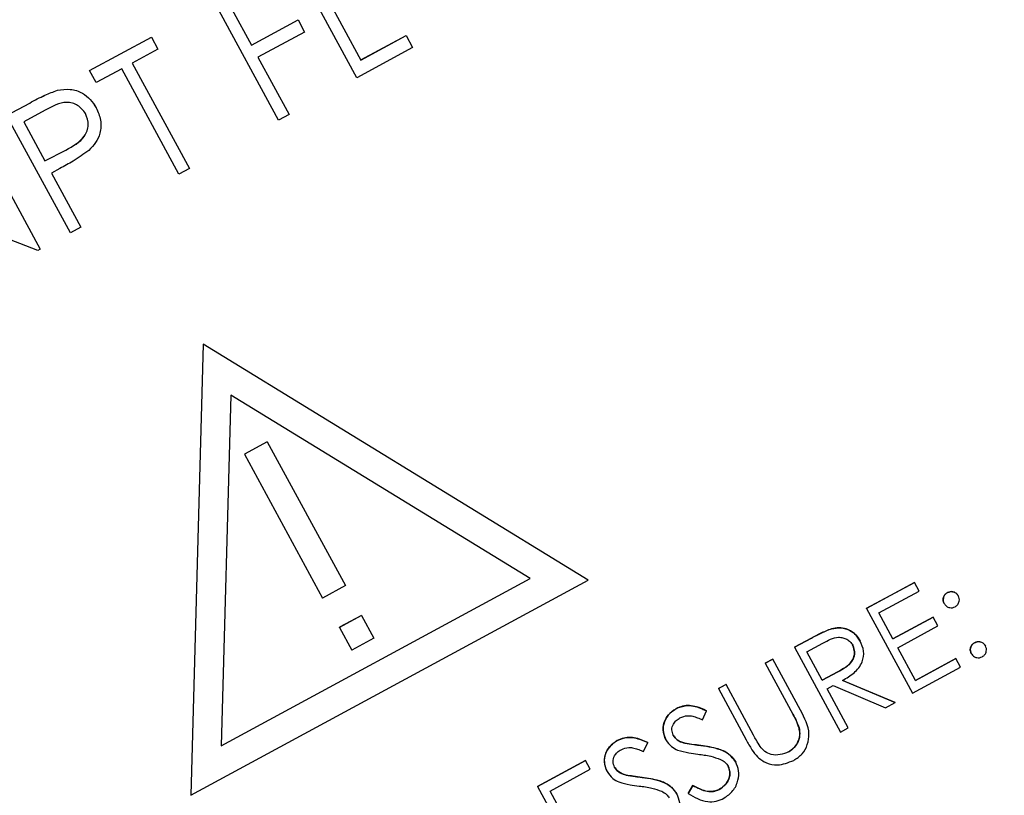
# Model space of a CAD drawing. Header units: inches. Extents: x 0.6 to 33.8, y 0 to 21.7.
# Tile 46 of 169: x 12.49 to 12.656, y 15.302 to 15.432. Entities that reach past the tile are written whole.
import ezdxf

# ---------------------------------------------------------------- set-up
doc = ezdxf.new("R2010")
doc.units = ezdxf.units.IN
doc.header["$MEASUREMENT"] = 0
doc.layers.add('FORMAT', color=7, linetype='Continuous')
doc.styles.add('SLDTEXTSTYLE3', font='TXT', dxfattribs={"width": 0.75})
doc.dimstyles.new('SLDDIMSTYLE0', dxfattribs={"dimtxt": 0.125, "dimasz": 0.13, "dimexe": 0, "dimexo": 0.0625, "dimgap": 0.03125, "dimtad": 0, "dimtih": 1, "dimtoh": 1, "dimdec": 1, "dimlfac": 4, "dimrnd": 1e-09, "dimzin": 12, "dimdsep": 46, "dimtxsty": 'SLDTEXTSTYLE3', "dimsah": 1, "dimcen": 0.09, "dimadec": 0, "dimazin": 3, "dimtfac": 1, "dimtdec": 1, "dimtofl": 0, "dimtmove": 0, "dimatfit": 3, "dimfxl": 0, "dimfrac": 2, "dimtolj": 1, "dimtzin": 12, "dimarcsym": 0})

# ---------------------------------------------------------------- blocks, each defined once
blk = doc.blocks.new('_D_3')
at = {"layer": 'FORMAT'}
for p, q in [((5.99027, 17.00098), (3.34158, 17.00098)), ((3.46658, 17.00098), (3.46658, 10.7356)), ((3.28186, 10.71021), (3.24378, 10.71021)), ((3.24378, 10.71021), (3.24378, 10.51177)), ((3.65131, 10.71021), (3.68939, 10.71021)), ((3.68939, 10.71021), (3.68939, 10.51177)), ((3.24378, 10.51177), (3.28186, 10.51177)), ((3.68939, 10.51177), (3.65131, 10.51177)), ((3.46658, 4.05937), (3.46658, 10.32475)), ((13.00303, 4.05937), (3.34158, 4.05937))]:
    blk.add_line(p, q, dxfattribs=at)
for points in [[(3.46658, 17.00098), (3.44658, 16.87098), (3.48658, 16.87098)], [(3.46658, 4.05937), (3.48658, 4.18937), (3.44658, 4.18937)]]:
    blk.add_solid(points, dxfattribs=at)
at = {"layer": 'FORMAT', "char_height": 0.125, "attachment_point": 1, "style": 'SLDTEXTSTYLE3'}
for s, insert in [('1315', (3.28186, 10.67291)), ('51.8', (3.30495, 10.48588))]:
    blk.add_mtext(s, dxfattribs=dict(at, insert=insert))

msp = doc.modelspace()

# ---------------------------------------------------------------- linework, layer by layer
at = {"color": 7, "linetype": 'Continuous'}
for p, q in [((12.54711, 15.42236), (12.53638, 15.44214)), ((12.53816, 15.4431), (12.54778, 15.42535)), ((12.53392, 15.41521), (12.5232, 15.43499)), ((12.52607, 15.43392), (12.52937, 15.42784)), ((12.52937, 15.42784), (12.53723, 15.4321)), ((12.52937, 15.42784), (12.53723, 15.4321)), ((12.53723, 15.4321), (12.53833, 15.43007)), ((12.53723, 15.4321), (12.53723, 15.4321)), ((12.50215, 15.42358), (12.51255, 15.42922)), ((12.50215, 15.42358), (12.51255, 15.42921)), ((12.51255, 15.42921), (12.51255, 15.42922)), ((12.51255, 15.42921), (12.51365, 15.42719)), ((12.53833, 15.43007), (12.53047, 15.42581)), ((12.54778, 15.42536), (12.55539, 15.42948)), ((12.54778, 15.42535), (12.55539, 15.42948)), ((12.55539, 15.42948), (12.55649, 15.42745)), ((12.55539, 15.42948), (12.55539, 15.42948)), ((12.51365, 15.42719), (12.50934, 15.42485)), ((12.55649, 15.42745), (12.54711, 15.42236)), ((12.53047, 15.42581), (12.5357, 15.41617)), ((12.50215, 15.42358), (12.50215, 15.42358)), ((12.50325, 15.42155), (12.50215, 15.42358)), ((12.50756, 15.42389), (12.50325, 15.42155)), ((12.51718, 15.40614), (12.50756, 15.42389)), ((12.50934, 15.42485), (12.51896, 15.4071)), ((12.49675, 15.42026), (12.49675, 15.42027)), ((12.4882, 15.41602), (12.49208, 15.41812)), ((12.4882, 15.41602), (12.49208, 15.41812)), ((12.49208, 15.41812), (12.49208, 15.41812)), ((12.50325, 15.41731), (12.50325, 15.41731)), ((12.49893, 15.39624), (12.4882, 15.41602)), ((12.4947, 15.41691), (12.49108, 15.41495)), ((12.5357, 15.41617), (12.53392, 15.41521)), ((12.49108, 15.41495), (12.49465, 15.40836)), ((12.48313, 15.41327), (12.49385, 15.39349)), ((12.49465, 15.40836), (12.49814, 15.41019)), ((12.49465, 15.40836), (12.49814, 15.41019)), ((12.49814, 15.41019), (12.49814, 15.41019)), ((12.49717, 15.4071), (12.49575, 15.40633)), ((12.51896, 15.4071), (12.51718, 15.40614)), ((12.49575, 15.40633), (12.5007, 15.3972)), ((12.49345, 15.39327), (12.47199, 15.40173)), ((12.5007, 15.3972), (12.49893, 15.39624)), ((12.49385, 15.39349), (12.49345, 15.39327)), ((12.52125, 15.37754), (12.51921, 15.30159)), ((12.52125, 15.37754), (12.51921, 15.30159)), ((12.58601, 15.33781), (12.52125, 15.37754)), ((12.52125, 15.37754), (12.52125, 15.37754)), ((12.58601, 15.3378), (12.52125, 15.37754)), ((12.5259, 15.36897), (12.52431, 15.3099)), ((12.57627, 15.33806), (12.5259, 15.36897)), ((12.53205, 15.3611), (12.5282, 15.35901)), ((12.53205, 15.36109), (12.5282, 15.35901)), ((12.53205, 15.36109), (12.53205, 15.3611)), ((12.53205, 15.36109), (12.54518, 15.33688)), ((12.5282, 15.35901), (12.54133, 15.33479)), ((12.5282, 15.35901), (12.5282, 15.35901)), ((12.51921, 15.30159), (12.58601, 15.3378)), ((12.52431, 15.3099), (12.57626, 15.33807)), ((12.52431, 15.3099), (12.57627, 15.33806)), ((12.58601, 15.3378), (12.58601, 15.33781)), ((12.54518, 15.33688), (12.54133, 15.33479)), ((12.63284, 15.33307), (12.6409, 15.33743)), ((12.6409, 15.33743), (12.63284, 15.33306)), ((12.63492, 15.33229), (12.6417, 15.33597)), ((12.6409, 15.33743), (12.6409, 15.33743)), ((12.6417, 15.33597), (12.6409, 15.33743)), ((12.64646, 15.3357), (12.64646, 15.33571)), ((12.64829, 15.33516), (12.64829, 15.33516)), ((12.63284, 15.33306), (12.63284, 15.33307)), ((12.63284, 15.33306), (12.64059, 15.31878)), ((12.64591, 15.33387), (12.64591, 15.33387)), ((12.54789, 15.33188), (12.54417, 15.32987)), ((12.54789, 15.33188), (12.54418, 15.32986)), ((12.54789, 15.33188), (12.54998, 15.32802)), ((12.54789, 15.33188), (12.54789, 15.33188)), ((12.6373, 15.3279), (12.63492, 15.33229)), ((12.6373, 15.3279), (12.64408, 15.33157)), ((12.64408, 15.33157), (12.6373, 15.3279)), ((12.64487, 15.33011), (12.64408, 15.33157)), ((12.64408, 15.33157), (12.64408, 15.33157)), ((12.54418, 15.32986), (12.54417, 15.32987)), ((12.54418, 15.32986), (12.54627, 15.32601)), ((12.62696, 15.32962), (12.62695, 15.32962)), ((12.6381, 15.32643), (12.64487, 15.33011)), ((12.54998, 15.32802), (12.54627, 15.32601)), ((12.62075, 15.32651), (12.62361, 15.32806)), ((12.62361, 15.32806), (12.62075, 15.32651)), ((12.62361, 15.32806), (12.62361, 15.32806)), ((12.6318, 15.32755), (12.6318, 15.32756)), ((12.62075, 15.32651), (12.62075, 15.32651)), ((12.62075, 15.32651), (12.6285, 15.31222)), ((12.62283, 15.32574), (12.62551, 15.32719)), ((12.64107, 15.32094), (12.6381, 15.32643)), ((12.65103, 15.32728), (12.65102, 15.32728)), ((12.65286, 15.32674), (12.65286, 15.32674)), ((12.61581, 15.32383), (12.61709, 15.32453)), ((12.61709, 15.32452), (12.61581, 15.32383)), ((12.61709, 15.32452), (12.61709, 15.32453)), ((12.62177, 15.3159), (12.61709, 15.32452)), ((12.62541, 15.32098), (12.62283, 15.32574)), ((12.64107, 15.32094), (12.64785, 15.32462)), ((12.64785, 15.32461), (12.64107, 15.32094)), ((12.64785, 15.32461), (12.64785, 15.32462)), ((12.64865, 15.32315), (12.64785, 15.32461)), ((12.65048, 15.32545), (12.65048, 15.32545)), ((12.61581, 15.32383), (12.62045, 15.31527)), ((12.61581, 15.32383), (12.61581, 15.32383)), ((12.64059, 15.31878), (12.64865, 15.32315)), ((12.62804, 15.32238), (12.62541, 15.32098)), ((12.62541, 15.32098), (12.62804, 15.32238)), ((12.62804, 15.32238), (12.62804, 15.32238)), ((12.63766, 15.31719), (12.62883, 15.32094)), ((12.62884, 15.32094), (12.63765, 15.31719)), ((12.60793, 15.31956), (12.60921, 15.32026)), ((12.60922, 15.32025), (12.60793, 15.31956)), ((12.60793, 15.31956), (12.61261, 15.31093)), ((12.60793, 15.31956), (12.60793, 15.31956)), ((12.60922, 15.32025), (12.60921, 15.32026)), ((12.61386, 15.31169), (12.60922, 15.32025)), ((12.62621, 15.31951), (12.62725, 15.32008)), ((12.62978, 15.31292), (12.62621, 15.31951)), ((12.62725, 15.32008), (12.63607, 15.31633)), ((12.60082, 15.31617), (12.60081, 15.31618)), ((12.63607, 15.31633), (12.63766, 15.31719)), ((12.63766, 15.31719), (12.63765, 15.31719)), ((12.60525, 15.31431), (12.60593, 15.31582)), ((12.60593, 15.31582), (12.60593, 15.31582)), ((12.62151, 15.31297), (12.6215, 15.31298)), ((12.6285, 15.31222), (12.62978, 15.31292)), ((12.59093, 15.31081), (12.59092, 15.31081)), ((12.59536, 15.30895), (12.59604, 15.31046)), ((12.59604, 15.31046), (12.59604, 15.31046)), ((12.5991, 15.31093), (12.5991, 15.31093)), ((12.6023, 15.31035), (12.60229, 15.31035)), ((12.60499, 15.30997), (12.60498, 15.30997)), ((12.61265, 15.31087), (12.61265, 15.31086)), ((12.61973, 15.30889), (12.61973, 15.3089)), ((12.57753, 15.30308), (12.58559, 15.30745)), ((12.58559, 15.30744), (12.57753, 15.30307)), ((12.57961, 15.3023), (12.58638, 15.30598)), ((12.58559, 15.30744), (12.58559, 15.30745)), ((12.58638, 15.30598), (12.58559, 15.30744)), ((12.61085, 15.30718), (12.61085, 15.30719)), ((12.58921, 15.30557), (12.58921, 15.30557)), ((12.59241, 15.30499), (12.5924, 15.30499)), ((12.5951, 15.30461), (12.59509, 15.30461)), ((12.57753, 15.30307), (12.57753, 15.30308)), ((12.57753, 15.30307), (12.58528, 15.28879)), ((12.60283, 15.30188), (12.60364, 15.30326)), ((12.60364, 15.30325), (12.60283, 15.30187)), ((12.60364, 15.30325), (12.60364, 15.30326)), ((12.51921, 15.30159), (12.51921, 15.30159)), ((12.58199, 15.29791), (12.57961, 15.3023)), ((12.60096, 15.30182), (12.60096, 15.30183)), ((12.60283, 15.30187), (12.60283, 15.30188)), ((12.60807, 15.30257), (12.60807, 15.30258))]:
    msp.add_line(p, q, dxfattribs=at)
for points, knots in [([(12.49208, 15.41812), (12.49292, 15.41858), (12.49443, 15.41941), (12.49604, 15.42), (12.49675, 15.42027)], [0, 0, 0, 0, 0.560314, 1, 1, 1, 1]), ([(12.49208, 15.41812), (12.49293, 15.41858), (12.49443, 15.4194), (12.49604, 15.42), (12.49675, 15.42026)], [0, 0, 0, 0, 0.560314, 1, 1, 1, 1]), ([(12.49675, 15.42027), (12.49746, 15.42038), (12.4989, 15.42059), (12.50087, 15.41993), (12.50235, 15.41877), (12.50295, 15.4178), (12.50325, 15.41731)], [0, 0, 0, 0, 0.279705, 0.559381, 0.779509, 1, 1, 1, 1]), ([(12.49675, 15.42026), (12.49747, 15.42037), (12.4989, 15.42059), (12.50087, 15.41993), (12.50235, 15.41876), (12.50295, 15.41779), (12.50325, 15.41731)], [0, 0, 0, 0, 0.279705, 0.559381, 0.779509, 1, 1, 1, 1]), ([(12.50148, 15.41634), (12.50108, 15.41686), (12.50048, 15.41764), (12.49927, 15.41814), (12.49733, 15.41838), (12.49587, 15.41756), (12.4947, 15.41691)], [0, 0, 0, 0, 0.248969, 0.374729, 0.500383, 1, 1, 1, 1]), ([(12.50325, 15.41731), (12.50356, 15.41663), (12.50417, 15.41528), (12.50404, 15.41315), (12.50325, 15.4114), (12.50243, 15.41057), (12.50203, 15.41015)], [0, 0, 0, 0, 0.280099, 0.559324, 0.779458, 1, 1, 1, 1]), ([(12.49814, 15.41019), (12.49935, 15.41084), (12.50086, 15.41165), (12.50178, 15.41343), (12.50205, 15.41475), (12.50171, 15.41571), (12.50148, 15.41634)], [0, 0, 0, 0, 0.499721, 0.62535, 0.751083, 1, 1, 1, 1]), ([(12.49814, 15.41019), (12.49934, 15.41084), (12.50085, 15.41166), (12.50178, 15.41344), (12.50205, 15.41476), (12.50171, 15.41571), (12.50148, 15.41634)], [0, 0, 0, 0, 0.499721, 0.62535, 0.751083, 1, 1, 1, 1]), ([(12.50203, 15.41015), (12.50115, 15.40953), (12.4996, 15.40841), (12.49791, 15.4075), (12.49717, 15.4071)], [0, 0, 0, 0, 0.559694, 1, 1, 1, 1]), ([(12.64646, 15.33571), (12.64664, 15.33578), (12.64702, 15.33593), (12.64758, 15.33582), (12.64803, 15.33556), (12.64821, 15.3353), (12.64829, 15.33516)], [0, 0, 0, 0, 0.279602, 0.559212, 0.779475, 1, 1, 1, 1]), ([(12.64829, 15.33516), (12.64818, 15.33533), (12.64795, 15.33566), (12.64741, 15.33586), (12.64689, 15.33589), (12.6466, 15.33577), (12.64646, 15.3357)], [0, 0, 0, 0, 0.279517, 0.559326, 0.779544, 1, 1, 1, 1]), ([(12.64591, 15.33387), (12.64584, 15.33406), (12.64569, 15.33443), (12.6458, 15.335), (12.64606, 15.33545), (12.64633, 15.33562), (12.64646, 15.33571)], [0, 0, 0, 0, 0.279585, 0.559454, 0.779697, 1, 1, 1, 1]), ([(12.64646, 15.3357), (12.64629, 15.33559), (12.64597, 15.33536), (12.64576, 15.33482), (12.64573, 15.3343), (12.64585, 15.33401), (12.64591, 15.33387)], [0, 0, 0, 0, 0.279628, 0.559268, 0.779583, 1, 1, 1, 1]), ([(12.64775, 15.33332), (12.64791, 15.33344), (12.64824, 15.33367), (12.64845, 15.33421), (12.64849, 15.33473), (12.64836, 15.33502), (12.64829, 15.33516)], [0, 0, 0, 0, 0.279602, 0.559212, 0.779475, 1, 1, 1, 1]), ([(12.64591, 15.33387), (12.64603, 15.3337), (12.64626, 15.33338), (12.6468, 15.33316), (12.64732, 15.33314), (12.6476, 15.33326), (12.64775, 15.33332)], [0, 0, 0, 0, 0.279576, 0.559284, 0.779552, 1, 1, 1, 1]), ([(12.62361, 15.32806), (12.62422, 15.32839), (12.6253, 15.32898), (12.62645, 15.32943), (12.62695, 15.32962)], [0, 0, 0, 0, 0.56024, 1, 1, 1, 1]), ([(12.62696, 15.32962), (12.62632, 15.32936), (12.62517, 15.32891), (12.62409, 15.32832), (12.62361, 15.32806)], [0, 0, 0, 0, 0.559717, 1, 1, 1, 1]), ([(12.62695, 15.32962), (12.62748, 15.32972), (12.62854, 15.32991), (12.63, 15.32945), (12.63113, 15.32863), (12.63157, 15.32791), (12.6318, 15.32756)], [0, 0, 0, 0, 0.2797971, 0.5594998, 0.7796265, 1, 1, 1, 1]), ([(12.6318, 15.32755), (12.63151, 15.328), (12.63092, 15.3289), (12.62956, 15.32963), (12.62819, 15.32987), (12.62737, 15.3297), (12.62696, 15.32962)], [0, 0, 0, 0, 0.279899, 0.559327, 0.779605, 1, 1, 1, 1]), ([(12.62551, 15.32719), (12.62636, 15.32767), (12.62743, 15.32827), (12.62887, 15.32815), (12.62954, 15.32788), (12.63013, 15.32746), (12.63039, 15.32706), (12.63052, 15.32686)], [0, 0, 0, 0, 0.498719, 0.624046, 0.749383, 0.874693, 1, 1, 1, 1]), ([(12.62883, 15.32094), (12.6295, 15.32132), (12.63082, 15.3221), (12.63221, 15.32383), (12.63251, 15.32587), (12.63204, 15.32699), (12.6318, 15.32755)], [0, 0, 0, 0, 0.281289, 0.560374, 0.77996, 1, 1, 1, 1]), ([(12.62804, 15.32238), (12.62891, 15.32286), (12.63001, 15.32346), (12.63071, 15.32474), (12.63093, 15.3257), (12.63068, 15.3264), (12.63051, 15.32687)], [0, 0, 0, 0, 0.499827, 0.625498, 0.751208, 1, 1, 1, 1]), ([(12.63052, 15.32686), (12.63068, 15.3264), (12.63093, 15.3257), (12.63072, 15.32474), (12.63001, 15.32345), (12.62891, 15.32285), (12.62804, 15.32238)], [0, 0, 0, 0, 0.248792, 0.374502, 0.500173, 1, 1, 1, 1]), ([(12.65048, 15.32545), (12.6504, 15.32564), (12.65025, 15.32601), (12.65037, 15.32657), (12.65063, 15.32702), (12.65089, 15.3272), (12.65102, 15.32728)], [0, 0, 0, 0, 0.279576, 0.559284, 0.779552, 1, 1, 1, 1]), ([(12.65103, 15.32728), (12.65086, 15.32717), (12.65053, 15.32693), (12.65032, 15.3264), (12.65029, 15.32588), (12.65042, 15.32559), (12.65048, 15.32545)], [0, 0, 0, 0, 0.2796468, 0.5592988, 0.7796148, 1, 1, 1, 1]), ([(12.65102, 15.32728), (12.65121, 15.32736), (12.65158, 15.32751), (12.65215, 15.32739), (12.6526, 15.32714), (12.65277, 15.32687), (12.65286, 15.32674)], [0, 0, 0, 0, 0.2796016, 0.559212, 0.7794752, 1, 1, 1, 1]), ([(12.65286, 15.32674), (12.65275, 15.3269), (12.65252, 15.32723), (12.65198, 15.32744), (12.65146, 15.32747), (12.65117, 15.32734), (12.65103, 15.32728)], [0, 0, 0, 0, 0.279517, 0.559326, 0.779544, 1, 1, 1, 1]), ([(12.65232, 15.3249), (12.65248, 15.32502), (12.65281, 15.32525), (12.65302, 15.32578), (12.65305, 15.3263), (12.65292, 15.32659), (12.65286, 15.32674)], [0, 0, 0, 0, 0.279537, 0.559056, 0.779442, 1, 1, 1, 1]), ([(12.65048, 15.32545), (12.6506, 15.32528), (12.65083, 15.32496), (12.65136, 15.32474), (12.65188, 15.32472), (12.65217, 15.32484), (12.65232, 15.3249)], [0, 0, 0, 0, 0.279539, 0.5593268, 0.7796885, 1, 1, 1, 1]), ([(12.5991, 15.31093), (12.59889, 15.31148), (12.59846, 15.31256), (12.59884, 15.31419), (12.59968, 15.31543), (12.60044, 15.31593), (12.60081, 15.31618)], [0, 0, 0, 0, 0.279553, 0.558798, 0.779378, 1, 1, 1, 1]), ([(12.60082, 15.31617), (12.60034, 15.31584), (12.59939, 15.31518), (12.59866, 15.31369), (12.59857, 15.31219), (12.59893, 15.31135), (12.5991, 15.31093)], [0, 0, 0, 0, 0.279956, 0.559472, 0.779671, 1, 1, 1, 1]), ([(12.60081, 15.31618), (12.60138, 15.3164), (12.60232, 15.31678), (12.60373, 15.31665), (12.60486, 15.31631), (12.60557, 15.31598), (12.60593, 15.31582)], [0, 0, 0, 0, 0.338729, 0.558835, 0.779344, 1, 1, 1, 1]), ([(12.60593, 15.31582), (12.60538, 15.31607), (12.60447, 15.31648), (12.60309, 15.31674), (12.6019, 15.31666), (12.60118, 15.31633), (12.60082, 15.31617)], [0, 0, 0, 0, 0.340248, 0.56021, 0.780132, 1, 1, 1, 1]), ([(12.60035, 15.31169), (12.60024, 15.312), (12.6, 15.31262), (12.60029, 15.31354), (12.60081, 15.31422), (12.60125, 15.31449), (12.60147, 15.31463)], [0, 0, 0, 0, 0.2789957, 0.558594, 0.779214, 1, 1, 1, 1]), ([(12.60147, 15.31463), (12.60189, 15.3148), (12.60259, 15.31507), (12.60362, 15.31492), (12.60445, 15.31465), (12.60498, 15.31443), (12.60525, 15.31431)], [0, 0, 0, 0, 0.338433, 0.558587, 0.77925, 1, 1, 1, 1]), ([(12.6215, 15.31298), (12.62133, 15.31342), (12.62103, 15.31421), (12.62063, 15.31495), (12.62045, 15.31527)], [0, 0, 0, 0, 0.559624, 1, 1, 1, 1]), ([(12.62045, 15.31527), (12.62068, 15.31485), (12.62108, 15.31411), (12.62138, 15.31332), (12.62151, 15.31297)], [0, 0, 0, 0, 0.560315, 1, 1, 1, 1]), ([(12.6206, 15.30747), (12.6211, 15.3078), (12.62212, 15.30847), (12.62299, 15.31011), (12.62341, 15.31275), (12.62245, 15.3146), (12.62177, 15.3159)], [0, 0, 0, 0, 0.1869521, 0.3736827, 0.5605195, 1, 1, 1, 1]), ([(12.61973, 15.3089), (12.6201, 15.30915), (12.62084, 15.30966), (12.62147, 15.31078), (12.62168, 15.31193), (12.62156, 15.31263), (12.6215, 15.31298)], [0, 0, 0, 0, 0.2797867, 0.5593768, 0.7795688, 1, 1, 1, 1]), ([(12.62151, 15.31297), (12.62157, 15.31253), (12.62171, 15.31164), (12.6213, 15.31042), (12.62062, 15.30948), (12.62003, 15.30909), (12.61973, 15.30889)], [0, 0, 0, 0, 0.279956, 0.559456, 0.779741, 1, 1, 1, 1]), ([(12.59092, 15.31081), (12.59149, 15.31104), (12.59243, 15.31142), (12.59384, 15.31129), (12.59497, 15.31095), (12.59568, 15.31062), (12.59604, 15.31046)], [0, 0, 0, 0, 0.338729, 0.558835, 0.779344, 1, 1, 1, 1]), ([(12.59604, 15.31046), (12.59549, 15.31071), (12.59458, 15.31112), (12.5932, 15.31138), (12.59201, 15.31129), (12.59129, 15.31097), (12.59093, 15.31081)], [0, 0, 0, 0, 0.340248, 0.56021, 0.780132, 1, 1, 1, 1]), ([(12.60035, 15.31169), (12.60048, 15.3115), (12.60073, 15.31112), (12.60139, 15.31063), (12.60195, 15.31046), (12.60229, 15.31035)], [0, 0, 0, 0, 0.279946, 0.559774, 1, 1, 1, 1]), ([(12.6023, 15.31035), (12.60185, 15.31048), (12.60105, 15.31072), (12.60057, 15.31139), (12.60035, 15.31169)], [0, 0, 0, 0, 0.56065, 1, 1, 1, 1]), ([(12.61494, 15.30983), (12.61473, 15.31017), (12.61435, 15.31078), (12.61401, 15.31142), (12.61386, 15.31169)], [0, 0, 0, 0, 0.559876, 1, 1, 1, 1]), ([(12.58921, 15.30557), (12.589, 15.30611), (12.58857, 15.30719), (12.58895, 15.30882), (12.58979, 15.31007), (12.59055, 15.31056), (12.59092, 15.31081)], [0, 0, 0, 0, 0.279553, 0.558798, 0.779378, 1, 1, 1, 1]), ([(12.59093, 15.31081), (12.59045, 15.31048), (12.5895, 15.30982), (12.58877, 15.30833), (12.58868, 15.30682), (12.58904, 15.30599), (12.58921, 15.30557)], [0, 0, 0, 0, 0.279956, 0.559472, 0.779671, 1, 1, 1, 1]), ([(12.59158, 15.30927), (12.592, 15.30944), (12.5927, 15.30971), (12.59373, 15.30956), (12.59456, 15.30929), (12.59509, 15.30906), (12.59536, 15.30895)], [0, 0, 0, 0, 0.338433, 0.558587, 0.77925, 1, 1, 1, 1]), ([(12.5991, 15.31093), (12.59939, 15.31051), (12.59991, 15.30977), (12.60072, 15.30937), (12.60108, 15.30919)], [0, 0, 0, 0, 0.559025, 1, 1, 1, 1]), ([(12.60229, 15.31035), (12.60279, 15.31027), (12.60369, 15.31012), (12.60459, 15.31002), (12.60498, 15.30997)], [0, 0, 0, 0, 0.559906, 1, 1, 1, 1]), ([(12.60499, 15.30997), (12.60448, 15.31003), (12.60358, 15.31013), (12.60269, 15.31028), (12.6023, 15.31035)], [0, 0, 0, 0, 0.560088, 1, 1, 1, 1]), ([(12.60498, 15.30997), (12.60624, 15.3098), (12.60799, 15.30955), (12.60998, 15.30841), (12.61056, 15.30759), (12.61085, 15.30719)], [0, 0, 0, 0, 0.560115, 0.780284, 1, 1, 1, 1]), ([(12.61085, 15.30718), (12.61047, 15.30769), (12.60969, 15.3087), (12.60756, 15.30959), (12.60596, 15.30983), (12.60499, 15.30997)], [0, 0, 0, 0, 0.278896, 0.558876, 1, 1, 1, 1]), ([(12.61261, 15.31093), (12.61292, 15.31036), (12.61346, 15.30935), (12.61418, 15.30845), (12.6145, 15.30806)], [0, 0, 0, 0, 0.56039, 1, 1, 1, 1]), ([(12.61973, 15.30889), (12.61926, 15.30871), (12.61833, 15.30834), (12.6169, 15.30835), (12.6157, 15.30891), (12.61519, 15.30952), (12.61494, 15.30983)], [0, 0, 0, 0, 0.279985, 0.560094, 0.779635, 1, 1, 1, 1]), ([(12.59046, 15.30632), (12.59035, 15.30664), (12.59011, 15.30726), (12.5904, 15.30818), (12.59092, 15.30886), (12.59136, 15.30913), (12.59158, 15.30927)], [0, 0, 0, 0, 0.278996, 0.558594, 0.779214, 1, 1, 1, 1]), ([(12.60108, 15.30919), (12.60171, 15.30902), (12.60282, 15.30872), (12.60397, 15.30858), (12.60448, 15.30852)], [0, 0, 0, 0, 0.559524, 1, 1, 1, 1]), ([(12.60448, 15.30852), (12.6052, 15.30842), (12.60651, 15.30826), (12.60774, 15.30783), (12.60829, 15.30763)], [0, 0, 0, 0, 0.56033, 1, 1, 1, 1]), ([(12.60829, 15.30763), (12.60857, 15.30748), (12.60909, 15.3072), (12.60942, 15.30672), (12.60956, 15.30651)], [0, 0, 0, 0, 0.560129, 1, 1, 1, 1]), ([(12.6145, 15.30806), (12.61498, 15.30767), (12.61595, 15.30691), (12.61821, 15.30651), (12.61969, 15.3071), (12.6206, 15.30747)], [0, 0, 0, 0, 0.2803926, 0.5609999, 1, 1, 1, 1]), ([(12.59046, 15.30633), (12.59059, 15.30614), (12.59084, 15.30576), (12.5915, 15.30527), (12.59206, 15.3051), (12.5924, 15.30499)], [0, 0, 0, 0, 0.279946, 0.559774, 1, 1, 1, 1]), ([(12.59241, 15.30499), (12.59196, 15.30512), (12.59116, 15.30536), (12.59068, 15.30603), (12.59046, 15.30632)], [0, 0, 0, 0, 0.56065, 1, 1, 1, 1]), ([(12.60807, 15.30258), (12.60843, 15.30282), (12.60916, 15.30332), (12.60978, 15.3044), (12.60993, 15.30555), (12.60968, 15.30619), (12.60956, 15.30651)], [0, 0, 0, 0, 0.280276, 0.560148, 0.780153, 1, 1, 1, 1]), ([(12.60956, 15.30651), (12.60971, 15.30609), (12.61, 15.30526), (12.60962, 15.30404), (12.60894, 15.30314), (12.60836, 15.30276), (12.60807, 15.30257)], [0, 0, 0, 0, 0.278967, 0.558281, 0.779115, 1, 1, 1, 1]), ([(12.60887, 15.30111), (12.60942, 15.30149), (12.61052, 15.30225), (12.61128, 15.304), (12.61146, 15.30573), (12.61105, 15.3067), (12.61085, 15.30718)], [0, 0, 0, 0, 0.279806, 0.559627, 0.779888, 1, 1, 1, 1]), ([(12.58921, 15.30557), (12.5895, 15.30515), (12.59002, 15.3044), (12.59083, 15.304), (12.59119, 15.30383)], [0, 0, 0, 0, 0.559025, 1, 1, 1, 1]), ([(12.5924, 15.30499), (12.5929, 15.30491), (12.5938, 15.30476), (12.5947, 15.30466), (12.59509, 15.30461)], [0, 0, 0, 0, 0.559906, 1, 1, 1, 1]), ([(12.5951, 15.30461), (12.59459, 15.30467), (12.59369, 15.30477), (12.5928, 15.30492), (12.59241, 15.30499)], [0, 0, 0, 0, 0.560088, 1, 1, 1, 1]), ([(12.59509, 15.30461), (12.59635, 15.30443), (12.5981, 15.30419), (12.60009, 15.30304), (12.60067, 15.30223), (12.60096, 15.30183)], [0, 0, 0, 0, 0.560115, 0.780284, 1, 1, 1, 1]), ([(12.60096, 15.30182), (12.60058, 15.30233), (12.5998, 15.30334), (12.59767, 15.30423), (12.59607, 15.30446), (12.5951, 15.30461)], [0, 0, 0, 0, 0.278896, 0.558876, 1, 1, 1, 1]), ([(12.59119, 15.30383), (12.59182, 15.30366), (12.59293, 15.30335), (12.59408, 15.30321), (12.59459, 15.30315)], [0, 0, 0, 0, 0.559524, 1, 1, 1, 1]), ([(12.59459, 15.30315), (12.59531, 15.30306), (12.59662, 15.3029), (12.59785, 15.30246), (12.5984, 15.30227)], [0, 0, 0, 0, 0.56033, 1, 1, 1, 1]), ([(12.60364, 15.30326), (12.60442, 15.30283), (12.60551, 15.30225), (12.60711, 15.30218), (12.60775, 15.30244), (12.60807, 15.30258)], [0, 0, 0, 0, 0.559321, 0.779782, 1, 1, 1, 1]), ([(12.60807, 15.30257), (12.60766, 15.30242), (12.60683, 15.3021), (12.60523, 15.30237), (12.60425, 15.30292), (12.60364, 15.30325)], [0, 0, 0, 0, 0.279219, 0.559345, 1, 1, 1, 1]), ([(12.5984, 15.30227), (12.59868, 15.30212), (12.5992, 15.30184), (12.59953, 15.30136), (12.59967, 15.30115)], [0, 0, 0, 0, 0.560129, 1, 1, 1, 1]), ([(12.59898, 15.29574), (12.59953, 15.29613), (12.60063, 15.29689), (12.60139, 15.29864), (12.60157, 15.30037), (12.60116, 15.30134), (12.60096, 15.30182)], [0, 0, 0, 0, 0.279806, 0.559627, 0.779888, 1, 1, 1, 1]), ([(12.60283, 15.30187), (12.60389, 15.30127), (12.60538, 15.30042), (12.60757, 15.30053), (12.60843, 15.30091), (12.60887, 15.30111)], [0, 0, 0, 0, 0.558455, 0.779206, 1, 1, 1, 1])]:
    msp.add_open_spline(points, degree=3, knots=knots, dxfattribs=at)

# ---------------------------------------------------------------- dimensions: what is measured, and where the dimension line sits
at = {"layer": 'FORMAT'}
dim = msp.add_linear_dim(base=(3.46658, 4.05937), p1=(6.04027, 17.00098), p2=(13.05303, 4.05937), angle=90, dimstyle='SLDDIMSTYLE0', dxfattribs=at)
dim.commit()
dim.dimension.update_dxf_attribs({"geometry": '_D_3', "text_midpoint": (3.46658, 10.53018), "dimtype": 160})

doc.saveas('drawing.dxf')
